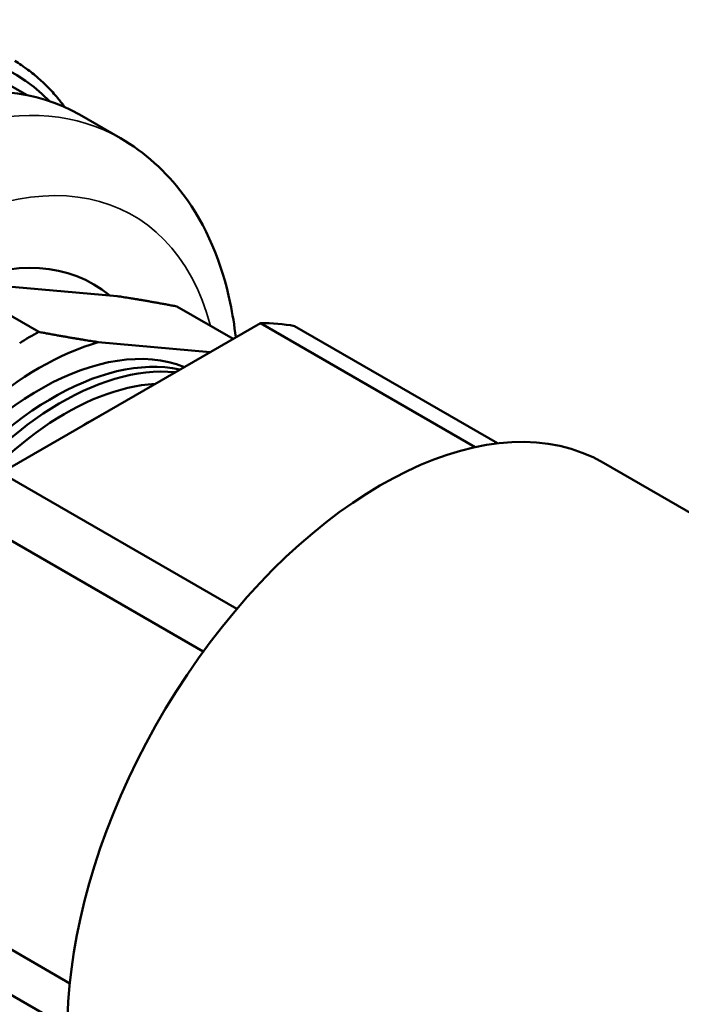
# Model space of a CAD drawing. Header units: inches. Extents: x 0.1 to 33.9, y 0.6 to 21.4.
# Tile 64 of 83: x 27 to 27.9, y 8.9 to 10.2. Entities that reach past the tile are written whole.
import ezdxf

# ---------------------------------------------------------------- set-up
doc = ezdxf.new("R2010")
doc.units = ezdxf.units.IN
doc.header["$MEASUREMENT"] = 0
doc.layers.add('Visible (ANSI)', color=7, linetype='Continuous', lineweight=50)
doc.layers.add('Visible Narrow (ANSI)', color=7, linetype='Continuous', lineweight=35)

msp = doc.modelspace()

# ---------------------------------------------------------------- linework, layer by layer
at = {"layer": 'Visible (ANSI)'}
for p, q in [((26.9883, 10.1481), (27.0139, 10.1333)), ((27.0829, 10.1079), (27.1369, 10.0767)), ((27.0294, 9.8213), (26.927, 9.8804)), ((26.9789, 9.8822), (27.1328, 9.8685)), ((27.2111, 9.855), (27.2854, 9.8122)), ((26.9798, 9.6357), (27.3215, 9.833)), ((27.3215, 9.833), (27.6046, 9.6695)), ((27.6342, 9.6745), (27.3665, 9.829)), ((27.1077, 9.8079), (27.2551, 9.7947)), ((28.4583, 9.2537), (27.7737, 9.6489)), ((27.2905, 9.4564), (26.9798, 9.6357)), ((26.9348, 9.5797), (27.2461, 9.4)), ((27.0701, 8.9627), (26.7639, 9.1394)), ((26.7639, 9.0794), (27.067, 8.9044))]:
    msp.add_line(p, q, dxfattribs=at)
for centre, major_axis, start_param, end_param in [((26.6758, 9.6068), (-0.3206, -0.5553), 2.981926, 6.442852), ((26.7642, 9.5558), (0.3188, 0.5521), 0, 3.141593), ((26.6652, 9.6129), (0.3281, 0.5683), 6.242225, 6.269981), ((26.6652, 9.6129), (0.3281, 0.5683), 6.226857, 6.242225), ((26.6652, 9.6129), (0.3281, 0.5683), 6.177017, 6.226857), ((26.6652, 9.6129), (0.3281, 0.5683), 6.16165, 6.177017), ((26.6652, 9.6129), (0.3281, 0.5683), 6.133894, 6.16165), ((26.6652, 9.6129), (0.3281, 0.5683), 6.118526, 6.133894), ((26.6652, 9.6129), (0.3281, 0.5683), 6.068687, 6.118526), ((26.6652, 9.6129), (0.3281, 0.5683), 6.053319, 6.068687), ((26.6652, 9.6129), (0.3281, 0.5683), 6.036492, 6.053319), ((26.8747, 9.492), (0.2266, 0.3924), 6.183084, 9.168167), ((27.1506, 9.3327), (0.2741, 0.4747), 0.194644, 0.328955), ((27.03, 9.4023), (-0.21, -0.3637), 3.227268, 5.952924), ((27.0168, 9.41), (-0.2476, -0.4288), 3.890875, 3.963106), ((27.03, 9.4023), (-0.2276, -0.3942), 3.683031, 4.17095), ((27.048, 9.3919), (0.21, 0.3637), 0.186309, 2.646667), ((27.0589, 9.3856), (0.21, 0.3637), 0.254779, 2.556212), ((27.0642, 9.3825), (0.203, 0.3515), 0.360509, 2.474598), ((27.481, 9.1419), (-0.2927, -0.507), 3.141593, 5.956043), ((27.0995, 9.3622), (0.21, 0.3637), 0.74361, 0.827186), ((28.2598, 8.6923), (-0.3075, -0.5326), 3.141593, 6.283185)]:
    msp.add_ellipse(centre, major_axis=major_axis, ratio=0.57735, start_param=start_param, end_param=end_param, dxfattribs=at)
msp.add_open_spline([(27.289, 9.8142), (27.2872, 9.8297), (27.2848, 9.8448), (27.2706, 9.9127), (27.2503, 9.9617), (27.1972, 10.0327), (27.1691, 10.0581), (27.1369, 10.0767)], degree=3, knots=[7.9745732, 7.9745732, 7.9745732, 7.9745732, 8.0666888, 8.0666888, 8.396948, 8.396948, 8.6393798, 8.6393798, 8.6393798, 8.6393798], dxfattribs=at)
for points in [[(27.1328, 9.8685), (27.1686, 9.863), (27.2111, 9.855)], [(27.1077, 9.8079), (27.0719, 9.8133), (27.0294, 9.8213)]]:
    msp.add_rational_spline(points, [1.53200046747, 1.50825537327, 1.46629741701], degree=2, dxfattribs=at)
at = {"layer": 'Visible Narrow (ANSI)'}
for centre, major_axis, start_param, end_param in [((26.8181, 9.5246), (0.3188, 0.5521), 0, 3.141593), ((26.8747, 9.492), (-0.2788, -0.4828), 2.617331, 6.915413)]:
    msp.add_ellipse(centre, major_axis=major_axis, ratio=0.57735, start_param=start_param, end_param=end_param, dxfattribs=at)

doc.saveas('drawing.dxf')
